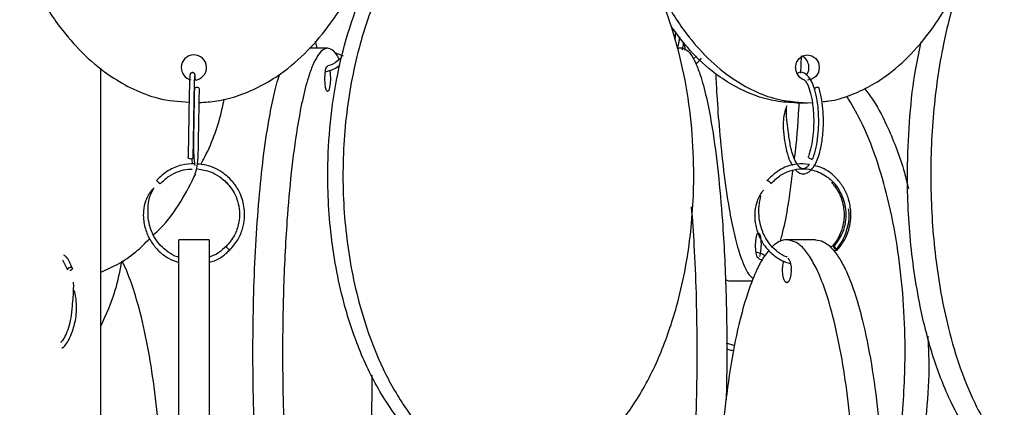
# Model space of a CAD drawing. Header units: millimetres. Extents: x 331 to 1634, y 417 to 1709.
# Tile 44 of 142: x 602 to 699, y 816 to 854. Entities that reach past the tile are written whole.
import ezdxf

# ---------------------------------------------------------------- set-up
doc = ezdxf.new("R2010")
doc.units = ezdxf.units.MM

msp = doc.modelspace()

# ---------------------------------------------------------------- linework, layer by layer
at = {"color": 7, "linetype": 'Continuous', "lineweight": 25}
for p, q in [((631.395, 851.474), (631.223, 852.18)), ((667.722, 851.294), (667.691, 851.917)), ((632.419, 851.474), (630.627, 851.474)), ((633.979, 850.709), (633.213, 850.991)), ((667.385, 851.474), (666.924, 851.474)), ((668.84, 850.686), (668.53, 850.421)), ((679.136, 849.01), (679.221, 850.712)), ((610.038, 812.69), (610.038, 849.507)), ((678.77, 846.078), (679.796, 846.078)), ((679.796, 846.078), (680.263, 846.121)), ((619.017, 840.57), (619.033, 840.048)), ((680.247, 840.548), (680.197, 840.44)), ((622.394, 838.26), (622.552, 838.056)), ((622.946, 838.347), (622.748, 838.613)), ((620.712, 832.578), (617.712, 832.578)), ((680.59, 832.578), (677.77, 832.578)), ((606.223, 830.586), (606.738, 829.598)), ((674.955, 830.731), (675.334, 830.573)), ((672.024, 828.498), (671.689, 828.628)), ((674.366, 828.498), (672.024, 828.498)), ((672.619, 822.108), (671.809, 822.364))]:
    msp.add_line(p, q, dxfattribs=at)
at = {"color": 7, "linetype": 'Continuous', "lineweight": 25, "flags": 128}
for points in [[(678.621, 849.578), (678.71, 850.056), (678.965, 850.462), (679.346, 850.733), (679.796, 850.828), (680.245, 850.733), (680.626, 850.462), (680.881, 850.056), (680.97, 849.578), (680.881, 849.099), (680.626, 848.694), (680.245, 848.423), (679.796, 848.328)], [(632.141, 848.474), (632.162, 848.952), (632.223, 849.357), (632.313, 849.628), (632.419, 849.724), (632.436, 849.721)], [(632.628, 849.298), (632.676, 848.952), (632.698, 848.474), (632.676, 847.995), (632.616, 847.59), (632.526, 847.319), (632.419, 847.224), (632.313, 847.319), (632.223, 847.59), (632.162, 847.995), (632.141, 848.474), (632.141, 848.474)], [(619.762, 847.422), (619.762, 847.434), (619.743, 847.501), (619.689, 847.559), (619.608, 847.599), (619.512, 847.613)], [(680.774, 847.613), (680.679, 847.601), (680.589, 847.564), (680.518, 847.507), (680.477, 847.439), (680.472, 847.372), (680.487, 847.334)], [(618.887, 840.542), (618.792, 840.557), (618.711, 840.596), (618.656, 840.654), (618.637, 840.722), (618.637, 840.725)], [(619.137, 840.721), (619.137, 840.716), (619.118, 840.649), (619.064, 840.592), (618.983, 840.555), (618.887, 840.542)], [(680.186, 840.542), (680.092, 840.557), (680.003, 840.596), (679.933, 840.654), (679.892, 840.722), (679.887, 840.789), (679.895, 840.814)], [(675.011, 830.779), (674.949, 830.748), (674.842, 830.843), (674.752, 831.114), (674.692, 831.519), (674.671, 831.998), (674.692, 832.476), (674.752, 832.882), (674.842, 833.153), (674.949, 833.248), (675.055, 833.153), (675.145, 832.882), (675.206, 832.476), (675.227, 831.998), (675.227, 831.998)], [(622.748, 831.542), (622.736, 831.557), (622.698, 831.596), (622.641, 831.654), (622.574, 831.722), (622.506, 831.789), (622.448, 831.846), (622.409, 831.883), (622.394, 831.896), (622.407, 831.881), (622.444, 831.842), (622.501, 831.784), (622.568, 831.716), (622.636, 831.649), (622.694, 831.592), (622.733, 831.555), (622.748, 831.542)], [(682.716, 831.542), (682.737, 831.557), (682.73, 831.596), (682.695, 831.654), (682.638, 831.722), (682.568, 831.789), (682.495, 831.846), (682.43, 831.883), (682.384, 831.896), (682.363, 831.881), (682.37, 831.842), (682.405, 831.784), (682.462, 831.716), (682.532, 831.649), (682.605, 831.592), (682.67, 831.555), (682.716, 831.542)], [(678.198, 829.578), (678.165, 829.099), (678.073, 828.694), (677.934, 828.423), (677.77, 828.328), (677.607, 828.423), (677.468, 828.694), (677.375, 829.099), (677.343, 829.578), (677.375, 830.056), (677.468, 830.462), (677.478, 830.489)]]:
    msp.add_lwpolyline(points, dxfattribs=at)
at = {"color": 7, "linetype": 'Continuous', "lineweight": 25}
for centre, radius, start, end in [((619.212, 849.578), 1.25, 273.70819, 180), ((678.663, 849.575), 1.286, 323.29361, 61.20031), ((619.212, 849.578), 1.25, 180, 255.94808), ((679.851, 849.547), 1.23, 178.59182, 253.92701), ((619.479, 847.394), 0.222, 81.2541, 167.11176), ((680.791, 847.431), 0.183, 34.43441, 95.31487), ((680.21, 840.711), 0.17, 262.10473, 331.62772), ((671.882, 831.874), 3.347, 343.64685, 2.12675), ((676.527, 829.793), 1.685, 352.66204, 35.37458)]:
    msp.add_arc(centre, radius, start, end, dxfattribs=at)
for points, knots in [([(618.654, 906.03), (618.082, 905.998), (616.75, 905.924), (614.709, 905.364), (612.596, 904.451), (610.283, 903.021), (607.916, 900.967), (605.303, 897.845), (602.955, 893.863), (600.827, 888.466), (599.431, 882.149), (599.082, 875.808), (599.504, 870.248), (600.392, 865.52), (601.801, 861.038), (603.719, 856.882), (605.95, 853.454), (608.42, 850.704), (610.799, 848.757), (613.247, 847.379), (615.817, 846.375), (617.703, 846.224), (618.736, 846.141)], [0, 0, 0, 0, 0.021949, 0.051076, 0.080548, 0.110043, 0.155046, 0.200121, 0.265704, 0.331392, 0.42198, 0.512635, 0.573984, 0.635506, 0.696783, 0.753743, 0.810629, 0.852924, 0.895159, 0.927835, 0.960479, 1, 1, 1, 1]), ([(619.736, 846.123), (620.32, 846.155), (621.663, 846.23), (623.716, 846.791), (625.829, 847.705), (628.142, 849.135), (630.509, 851.188), (633.122, 854.31), (635.469, 858.292), (637.597, 863.689), (638.994, 870.007), (639.343, 876.348), (638.921, 881.907), (638.032, 886.635), (636.623, 891.117), (634.705, 895.274), (632.475, 898.701), (630.004, 901.451), (627.626, 903.398), (625.178, 904.777), (622.594, 905.785), (620.695, 905.936), (619.648, 906.019)], [0, 0, 0, 0, 0.022378, 0.051477, 0.080921, 0.110387, 0.155346, 0.200377, 0.265896, 0.33152, 0.422019, 0.512587, 0.573876, 0.635338, 0.696555, 0.753459, 0.810291, 0.852544, 0.894737, 0.927382, 0.959994, 1, 1, 1, 1]), ([(679.796, 906.078), (679.082, 906.039), (677.654, 905.961), (675.563, 905.368), (673.578, 904.45), (671.405, 903.021), (669.18, 900.967), (666.725, 897.845), (664.519, 893.863), (662.519, 888.466), (661.207, 882.149), (660.879, 875.808), (661.276, 870.248), (662.111, 865.52), (663.435, 861.038), (665.237, 856.882), (667.333, 853.455), (669.654, 850.704), (671.89, 848.758), (674.189, 847.376), (676.749, 846.327), (678.673, 846.169), (679.796, 846.078)], [0, 0, 0, 0, 0.028732, 0.057477, 0.086562, 0.11567, 0.160081, 0.204563, 0.269285, 0.33411, 0.423508, 0.512972, 0.573515, 0.634229, 0.694701, 0.750912, 0.807051, 0.84879, 0.89047, 0.922717, 0.954932, 1, 1, 1, 1]), ([(681.358, 846.221), (681.548, 846.235), (682.45, 846.303), (684.026, 846.802), (686.013, 847.702), (688.186, 849.136), (690.411, 851.188), (692.866, 854.31), (695.072, 858.292), (697.072, 863.689), (698.384, 870.007), (698.712, 876.348), (698.316, 881.907), (697.481, 886.635), (696.157, 891.117), (694.354, 895.274), (692.258, 898.701), (689.937, 901.451), (687.702, 903.4), (685.4, 904.771), (683.244, 905.695), (681.745, 905.835), (681.046, 905.9)], [0, 0, 0, 0, 0.007982, 0.037861, 0.068096, 0.098353, 0.144518, 0.190758, 0.258036, 0.325422, 0.418351, 0.511349, 0.574284, 0.637396, 0.700256, 0.758688, 0.817044, 0.860432, 0.903758, 0.937279, 0.970767, 1, 1, 1, 1]), ([(649.751, 808.95), (649.093, 808.988), (647.777, 809.066), (645.851, 809.66), (644.022, 810.577), (642.018, 812.006), (639.968, 814.06), (637.705, 817.182), (635.672, 821.164), (633.829, 826.561), (632.62, 832.878), (632.318, 839.22), (632.683, 844.779), (633.453, 849.507), (634.673, 853.989), (636.334, 858.146), (638.266, 861.573), (640.405, 864.324), (642.465, 866.269), (644.584, 867.651), (646.944, 868.701), (648.717, 868.858), (649.751, 868.95)], [0, 0, 0, 0, 0.028732, 0.057477, 0.086562, 0.11567, 0.160081, 0.204563, 0.269285, 0.33411, 0.423508, 0.512972, 0.573515, 0.634229, 0.694701, 0.750912, 0.807051, 0.84879, 0.89047, 0.922717, 0.954932, 1, 1, 1, 1]), ([(651.251, 868.95), (650.602, 868.913), (649.286, 868.838), (647.366, 868.245), (645.527, 867.327), (643.535, 865.906), (641.477, 863.851), (639.225, 860.747), (637.181, 856.755), (635.343, 851.39), (634.125, 845.053), (633.777, 837.948), (634.303, 831.973), (635.241, 827.292), (636.306, 823.58), (637.827, 819.768), (639.75, 816.35), (641.896, 813.584), (643.948, 811.645), (646.074, 810.251), (648.434, 809.201), (650.217, 809.042), (651.251, 808.95)], [0, 0, 0, 0, 0.028337, 0.057482, 0.086271, 0.115678, 0.159507, 0.204576, 0.268467, 0.334125, 0.422295, 0.512989, 0.602477, 0.648589, 0.69469, 0.750296, 0.807042, 0.848267, 0.890464, 0.922281, 0.954931, 1, 1, 1, 1]), ([(651.251, 808.95), (651.909, 808.988), (653.225, 809.066), (655.152, 809.66), (656.981, 810.577), (658.984, 812.006), (661.034, 814.06), (663.297, 817.182), (665.33, 821.164), (667.173, 826.561), (668.383, 832.878), (668.685, 839.22), (668.319, 844.779), (667.55, 849.507), (666.33, 853.989), (664.669, 858.146), (662.737, 861.573), (660.597, 864.322), (658.538, 866.274), (656.416, 867.637), (654.597, 868.508), (653.392, 868.64), (652.924, 868.691)], [0, 0, 0, 0, 0.029457, 0.058926, 0.088744, 0.118585, 0.164116, 0.20972, 0.276073, 0.342532, 0.434183, 0.525902, 0.587972, 0.650216, 0.712212, 0.76984, 0.827394, 0.870186, 0.912916, 0.945976, 0.979003, 1, 1, 1, 1]), ([(704.829, 868.95), (704.348, 868.913), (703.37, 868.838), (701.946, 868.245), (700.58, 867.327), (699.102, 865.906), (697.574, 863.851), (695.903, 860.747), (694.386, 856.755), (693.022, 851.39), (692.118, 845.053), (691.86, 837.948), (692.25, 831.973), (692.946, 827.292), (693.737, 823.58), (694.866, 819.768), (696.293, 816.35), (697.885, 813.584), (699.408, 811.645), (700.987, 810.251), (702.738, 809.201), (704.062, 809.042), (704.829, 808.95)], [0, 0, 0, 0, 0.028337, 0.057482, 0.086271, 0.115678, 0.159507, 0.204576, 0.268467, 0.334125, 0.422295, 0.512989, 0.602477, 0.648589, 0.69469, 0.750296, 0.807042, 0.848267, 0.890464, 0.922281, 0.954931, 1, 1, 1, 1]), ([(678.77, 846.078), (678.056, 846.117), (676.628, 846.194), (674.538, 846.788), (672.552, 847.705), (670.382, 849.137), (668.232, 851.081), (666.939, 852.816), (666.332, 853.63)], [0, 0, 0, 0, 0.144124, 0.288307, 0.434202, 0.580205, 0.802976, 1, 1, 1, 1]), ([(666.756, 853.096), (666.751, 852.902), (666.744, 852.638), (666.697, 852.407), (666.685, 852.346)], [0, 0, 0, 0, 0.7350166, 1, 1, 1, 1]), ([(667.153, 852.596), (667.143, 852.443), (667.114, 852.018), (666.998, 851.685), (666.925, 851.472)], [0, 0, 0, 0, 0.3610255, 1, 1, 1, 1]), ([(667.414, 851.324), (667.467, 851.472), (667.545, 851.69), (667.577, 851.962), (667.587, 852.048)], [0, 0, 0, 0, 0.681571, 1, 1, 1, 1]), ([(667.571, 851.93), (667.573, 851.923), (667.644, 851.722), (667.671, 851.505), (667.698, 851.296)], [0, 0, 0, 0, 0.033817, 1, 1, 1, 1]), ([(702.531, 808.95), (702.043, 808.988), (701.066, 809.066), (699.636, 809.66), (698.278, 810.577), (696.791, 812.006), (695.27, 814.06), (693.59, 817.182), (692.081, 821.164), (690.713, 826.561), (689.817, 832.878), (689.587, 839.222), (689.873, 844.774), (690.32, 848.853), (690.839, 851.243), (691.028, 852.112)], [0, 0, 0, 0, 0.042953, 0.085924, 0.129405, 0.172918, 0.23931, 0.305809, 0.402563, 0.499472, 0.633115, 0.766858, 0.857366, 0.948129, 1, 1, 1, 1]), ([(632.419, 851.474), (632.25, 851.435), (631.912, 851.357), (631.417, 850.763), (630.947, 849.846), (630.432, 848.417), (629.906, 846.363), (629.324, 843.241), (628.802, 839.259), (628.328, 833.862), (628.018, 827.545), (627.94, 821.204), (628.034, 815.644), (628.232, 810.916), (628.545, 806.434), (628.972, 802.278), (629.468, 798.85), (630.018, 796.1), (630.547, 794.154), (631.092, 792.772), (631.698, 791.723), (632.154, 791.565), (632.419, 791.474)], [0, 0, 0, 0, 0.028732, 0.057477, 0.086562, 0.11567, 0.160081, 0.204563, 0.269285, 0.33411, 0.423508, 0.512972, 0.573515, 0.634229, 0.694701, 0.750912, 0.807051, 0.84879, 0.89047, 0.922717, 0.954932, 1, 1, 1, 1]), ([(633.585, 850.376), (633.46, 850.606), (633.089, 851.288), (632.687, 851.399), (632.419, 851.474)], [0, 0, 0, 0, 0.336302, 1, 1, 1, 1]), ([(667.385, 851.474), (667.554, 851.435), (667.892, 851.357), (668.387, 850.763), (668.857, 849.846), (669.372, 848.417), (669.898, 846.363), (670.48, 843.241), (671.002, 839.259), (671.477, 833.862), (671.783, 827.547), (671.872, 821.571), (671.796, 817.993), (671.77, 816.77)], [0, 0, 0, 0, 0.051357, 0.102736, 0.154724, 0.206751, 0.286133, 0.365642, 0.481327, 0.597197, 0.756988, 0.916899, 1, 1, 1, 1]), ([(632.194, 849.159), (632.459, 849.226), (632.971, 849.353), (633.408, 849.651), (633.617, 849.795)], [0, 0, 0, 0, 0.520242, 1, 1, 1, 1]), ([(633.835, 850.588), (633.685, 850.454), (633.276, 850.088), (632.775, 849.805), (632.432, 849.727), (632.426, 849.725)], [0, 0, 0, 0, 0.362284, 0.988712, 1, 1, 1, 1]), ([(668.771, 849.952), (668.794, 849.966), (669.019, 850.1), (669.192, 850.305), (669.348, 850.49)], [0, 0, 0, 0, 0.098255, 1, 1, 1, 1]), ([(618.827, 848.84), (618.821, 848.823), (618.807, 848.787), (618.786, 848.332), (618.764, 847.544), (618.74, 846.425), (618.716, 845.048), (618.691, 843.525), (618.664, 841.975), (618.647, 841.147), (618.637, 840.725)], [0, 0, 0, 0, 0.095885, 0.209663, 0.328581, 0.452606, 0.581768, 0.716054, 0.855451, 1, 1, 1, 1]), ([(619.331, 848.815), (619.328, 848.842), (619.323, 848.893), (619.29, 848.96), (619.247, 849.01), (619.188, 849.053), (619.118, 849.076), (619.044, 849.078), (618.966, 849.057), (618.904, 849.014), (618.864, 848.965), (618.842, 848.922), (618.827, 848.876), (618.826, 848.843), (618.825, 848.827)], [0, 0, 0, 0, 0.10002, 0.193665, 0.278851, 0.354788, 0.479756, 0.578114, 0.676547, 0.78145, 0.836188, 0.891454, 0.946364, 1, 1, 1, 1]), ([(619.137, 840.713), (619.144, 841.021), (619.158, 841.651), (619.179, 842.849), (619.202, 844.181), (619.225, 845.567), (619.249, 846.877), (619.274, 847.952), (619.299, 848.679), (619.315, 848.742), (619.323, 848.773)], [0, 0, 0, 0, 0.108846, 0.222918, 0.342197, 0.466633, 0.596227, 0.730914, 0.870669, 1, 1, 1, 1]), ([(619.36, 848.362), (619.36, 848.373), (619.354, 848.549), (619.343, 848.742), (619.332, 848.81), (619.327, 848.845)], [0, 0, 0, 0, 0.034928, 0.517286, 1, 1, 1, 1]), ([(629.495, 791.474), (629.326, 791.512), (628.987, 791.59), (628.492, 792.184), (628.022, 793.101), (627.508, 794.53), (626.981, 796.584), (626.399, 799.706), (625.877, 803.688), (625.404, 809.085), (625.093, 815.402), (625.015, 821.743), (625.109, 827.303), (625.307, 832.031), (625.62, 836.514), (626.048, 840.666), (626.542, 844.108), (627.097, 846.818), (627.473, 848.343), (627.694, 848.901), (627.701, 848.92)], [0, 0, 0, 0, 0.032213, 0.064439, 0.097048, 0.129681, 0.179472, 0.229343, 0.301904, 0.374582, 0.474808, 0.57511, 0.642987, 0.711055, 0.778852, 0.841872, 0.904812, 0.951607, 0.998335, 1, 1, 1, 1]), ([(670.738, 848.956), (670.772, 848.253), (670.864, 846.359), (671.111, 843.13), (671.499, 839.316), (671.994, 835.898), (672.545, 833.134), (673.072, 831.187), (673.619, 829.814), (674.074, 828.958), (674.372, 828.827), (674.479, 828.78)], [0, 0, 0, 0, 0.077397, 0.208464, 0.366551, 0.527884, 0.645086, 0.765054, 0.85551, 0.948335, 1, 1, 1, 1]), ([(680.359, 840.63), (680.466, 840.972), (680.672, 841.632), (680.849, 842.807), (680.922, 843.95), (680.902, 845.284), (680.739, 846.616), (680.429, 847.754), (680.025, 848.594), (679.493, 849.067), (679.013, 849.163), (678.812, 848.984), (678.795, 848.969)], [0, 0, 0, 0, 0.107652, 0.20775, 0.30039, 0.385639, 0.530509, 0.639069, 0.744343, 0.866045, 0.988876, 1, 1, 1, 1]), ([(679.421, 848.419), (679.504, 848.343), (679.685, 848.178), (679.982, 847.504), (680.266, 846.42), (680.409, 845.147), (680.42, 843.886), (680.347, 842.817), (680.18, 841.728), (679.99, 841.122), (679.892, 840.808)], [0, 0, 0, 0, 0.105829, 0.230999, 0.364715, 0.539895, 0.642138, 0.752977, 0.872304, 1, 1, 1, 1]), ([(619.262, 847.444), (619.253, 846.989), (619.235, 846.167), (619.211, 844.778), (619.193, 843.69), (619.177, 842.754), (619.163, 841.807), (619.192, 840.82), (619.267, 840.075), (619.305, 839.933), (619.314, 839.897)], [0, 0, 0, 0, 0.183423, 0.331712, 0.444774, 0.527446, 0.632146, 0.771202, 0.942666, 1, 1, 1, 1]), ([(619.265, 839.087), (619.298, 839.109), (619.361, 839.15), (619.479, 839.51), (619.635, 840.339), (619.655, 841.541), (619.679, 842.836), (619.702, 844.184), (619.724, 845.522), (619.745, 846.65), (619.756, 847.162), (619.762, 847.429)], [0, 0, 0, 0, 0.085719, 0.163507, 0.293664, 0.46019, 0.548894, 0.668391, 0.818496, 0.905407, 1, 1, 1, 1]), ([(678.621, 839.481), (678.69, 839.405), (678.884, 839.191), (679.305, 839.036), (679.812, 839.126), (680.416, 839.673), (680.832, 840.545), (681.161, 841.763), (681.326, 842.888), (681.389, 844.1), (681.362, 845.234), (681.229, 846.464), (681.041, 847.165), (680.942, 847.535)], [0, 0, 0, 0, 0.041467, 0.117308, 0.218655, 0.307998, 0.447871, 0.526252, 0.639344, 0.712751, 0.797314, 0.893047, 1, 1, 1, 1]), ([(685.441, 847.502), (685.739, 847.112), (686.606, 845.979), (687.962, 843.21), (689.139, 840.285), (689.642, 838.152), (689.768, 837.62)], [0, 0, 0, 0, 0.1513379, 0.44011, 0.8602688, 1, 1, 1, 1]), ([(619.883, 839.998), (620.023, 840.253), (620.965, 841.97), (621.754, 844.17), (622.139, 846.15), (622.198, 846.457)], [0, 0, 0, 0, 0.128415, 0.864954, 1, 1, 1, 1]), ([(678.517, 840.607), (678.525, 840.66), (678.728, 842.181), (678.89, 844.046), (678.981, 845.898), (678.989, 846.078)], [0, 0, 0, 0, 0.031795, 0.905885, 1, 1, 1, 1]), ([(687.626, 806.143), (687.831, 806.928), (688.608, 809.892), (689.281, 815.417), (689.524, 821.741), (689.257, 827.304), (688.703, 832.031), (687.826, 836.515), (686.625, 840.663), (685.258, 844.106), (684.15, 845.965), (683.681, 846.751)], [0, 0, 0, 0, 0.058979, 0.222631, 0.386405, 0.497236, 0.60838, 0.71908, 0.821981, 0.92475, 1, 1, 1, 1]), ([(677.746, 845.797), (677.683, 845.618), (677.529, 845.18), (677.409, 844.413), (677.4, 843.426), (677.519, 842.35), (677.736, 841.261), (678.002, 840.412), (678.228, 840.045), (678.313, 839.906)], [0, 0, 0, 0, 0.0932222, 0.2284663, 0.3468564, 0.5290155, 0.7005368, 0.8861835, 1, 1, 1, 1]), ([(679.966, 840.014), (679.906, 839.929), (679.753, 839.71), (679.48, 839.552), (679.146, 839.595), (678.787, 839.971), (678.422, 840.69), (678.124, 841.753), (677.97, 842.765), (677.817, 843.914), (677.707, 844.842), (677.714, 845.395), (677.717, 845.59)], [0, 0, 0, 0, 0.056357, 0.145062, 0.271669, 0.376704, 0.524571, 0.614865, 0.749377, 0.838566, 0.943122, 1, 1, 1, 1]), ([(619.283, 840.077), (618.855, 840.05), (617.956, 839.993), (616.614, 839.453), (615.888, 838.784), (615.509, 838.436)], [0, 0, 0, 0, 0.303512, 0.636887, 1, 1, 1, 1]), ([(622.748, 831.542), (623.032, 831.873), (623.575, 832.506), (624.036, 833.616), (624.229, 834.671), (624.204, 835.861), (623.875, 837.041), (623.172, 838.222), (622.093, 839.272), (620.784, 839.93), (619.848, 840.015), (619.554, 840.041)], [0, 0, 0, 0, 0.114226, 0.218123, 0.311677, 0.394879, 0.52976, 0.628569, 0.753479, 0.922395, 1, 1, 1, 1]), ([(679.966, 840.014), (679.549, 840.046), (678.609, 840.117), (677.095, 839.627), (676.256, 838.845), (675.812, 838.432)], [0, 0, 0, 0, 0.273067, 0.6159, 1, 1, 1, 1]), ([(615.232, 833.059), (615.449, 833.26), (616.481, 834.213), (617.939, 836.221), (618.925, 838.166), (619.392, 839.087)], [0, 0, 0, 0, 0.1233726, 0.584841, 1, 1, 1, 1]), ([(615.879, 838.1), (616.164, 838.371), (616.707, 838.89), (617.687, 839.34), (618.473, 839.554), (618.923, 839.554), (619.052, 839.554)], [0, 0, 0, 0, 0.326859, 0.624166, 0.891874, 1, 1, 1, 1]), ([(619.553, 839.559), (620.001, 839.488), (620.785, 839.365), (621.862, 838.77), (622.864, 837.856), (623.516, 836.626), (623.751, 835.326), (623.671, 834.164), (623.263, 832.936), (622.692, 832.252), (622.394, 831.896)], [0, 0, 0, 0, 0.1317907, 0.2309515, 0.3563152, 0.5258612, 0.6277301, 0.7407318, 0.864819, 1, 1, 1, 1]), ([(676.189, 838.103), (676.495, 838.405), (677.082, 838.983), (678.157, 839.45), (679.189, 839.617), (680.365, 839.509), (681.527, 839.019), (682.474, 838.171), (683.063, 837.294), (683.408, 836.442), (683.597, 835.509), (683.594, 834.421), (683.271, 833.087), (682.687, 832.313), (682.369, 831.891)], [0, 0, 0, 0, 0.092287, 0.176842, 0.253677, 0.322819, 0.4375, 0.52528, 0.594884, 0.661069, 0.717818, 0.793285, 0.887372, 1, 1, 1, 1]), ([(677.122, 832.418), (677.232, 832.825), (677.546, 833.976), (677.976, 836.326), (678.233, 838.396), (678.362, 839.44)], [0, 0, 0, 0, 0.21323, 0.603405, 1, 1, 1, 1]), ([(682.731, 831.547), (682.989, 831.868), (683.474, 832.473), (683.99, 833.755), (684.16, 835.166), (683.913, 836.57), (683.429, 837.688), (682.599, 838.801), (681.557, 839.609), (680.709, 839.833), (680.442, 839.903)], [0, 0, 0, 0, 0.119937, 0.225537, 0.393058, 0.517037, 0.627411, 0.738811, 0.917624, 1, 1, 1, 1]), ([(615.509, 838.436), (615.51, 838.434), (615.513, 838.43), (615.539, 838.405), (615.58, 838.366), (615.631, 838.319), (615.691, 838.265), (615.743, 838.218), (615.769, 838.195), (615.777, 838.187)], [0, 0, 0, 0, 0.13785, 0.312213, 0.450053, 0.60206, 0.762284, 0.922509, 1, 1, 1, 1]), ([(675.821, 838.387), (675.817, 838.393), (675.806, 838.413), (675.806, 838.432), (675.82, 838.434), (675.827, 838.436)], [0, 0, 0, 0, 0.180829, 0.638316, 1, 1, 1, 1]), ([(675.827, 838.436), (675.836, 838.434), (675.857, 838.43), (675.906, 838.405), (675.964, 838.366), (676.024, 838.319), (676.085, 838.265), (676.137, 838.211), (676.158, 838.182), (676.169, 838.168)], [0, 0, 0, 0, 0.129684, 0.293719, 0.423395, 0.566397, 0.717131, 0.867864, 1, 1, 1, 1]), ([(682.157, 838.262), (682.389, 837.979), (682.828, 837.443), (683.313, 836.291), (683.483, 835.022), (683.285, 833.762), (682.874, 832.789), (682.473, 832.139), (682.164, 831.875), (682.108, 831.826)], [0, 0, 0, 0, 0.155902, 0.294824, 0.520653, 0.680531, 0.822384, 0.967639, 1, 1, 1, 1]), ([(615.287, 837.685), (615.168, 837.572), (614.783, 837.209), (614.414, 836.422), (614.208, 835.481), (614.213, 834.452), (614.456, 833.388), (614.99, 832.317), (615.736, 831.426), (616.654, 830.715), (617.367, 830.447), (617.712, 830.318)], [0, 0, 0, 0, 0.053027, 0.171353, 0.276393, 0.366955, 0.505019, 0.627507, 0.753, 0.880617, 1, 1, 1, 1]), ([(617.712, 830.85), (617.671, 830.86), (617.294, 830.952), (616.67, 831.334), (615.911, 831.966), (615.246, 832.849), (614.693, 834.176), (614.643, 835.694), (614.834, 836.885), (615.095, 837.359), (615.162, 837.48)], [0, 0, 0, 0, 0.015876, 0.145659, 0.267547, 0.385946, 0.556488, 0.797528, 0.948385, 1, 1, 1, 1]), ([(675.449, 837.435), (675.418, 837.404), (675.136, 837.125), (674.803, 836.425), (674.585, 835.484), (674.574, 834.453), (674.793, 833.392), (675.29, 832.323), (675.983, 831.422), (676.87, 830.729), (677.611, 830.332), (678.05, 830.259), (678.124, 830.247)], [0, 0, 0, 0, 0.014575, 0.134138, 0.239948, 0.330917, 0.469341, 0.592068, 0.717851, 0.845815, 0.973922, 1, 1, 1, 1]), ([(677.79, 830.865), (677.773, 830.87), (677.443, 830.959), (676.883, 831.334), (676.178, 831.962), (675.56, 832.845), (675.048, 834.174), (674.934, 835.64), (675.134, 836.59), (675.203, 836.917)], [0, 0, 0, 0, 0.008166, 0.150114, 0.283473, 0.41304, 0.599484, 0.862284, 1, 1, 1, 1]), ([(665.264, 792.013), (665.328, 792.081), (665.559, 792.325), (665.931, 793.116), (666.447, 794.524), (666.974, 796.586), (667.555, 799.705), (668.077, 803.688), (668.551, 809.085), (668.862, 815.402), (668.94, 821.745), (668.843, 827.3), (668.667, 831.78), (668.455, 834.557), (668.359, 835.816)], [0, 0, 0, 0, 0.017631, 0.063196, 0.108796, 0.178371, 0.248058, 0.349451, 0.451007, 0.591058, 0.731213, 0.826061, 0.921176, 1, 1, 1, 1]), ([(682.417, 831.441), (682.554, 831.571), (682.937, 831.934), (683.473, 832.83), (683.842, 833.953), (683.951, 834.968), (683.875, 835.467), (683.849, 835.641)], [0, 0, 0, 0, 0.125433, 0.351043, 0.675519, 0.887223, 1, 1, 1, 1]), ([(610.038, 829.376), (610.597, 829.627), (611.8, 830.165), (613.44, 831.269), (614.401, 832.241), (614.85, 832.695)], [0, 0, 0, 0, 0.317174, 0.68135, 1, 1, 1, 1]), ([(617.712, 772.578), (617.712, 772.617), (617.712, 772.694), (617.712, 773.288), (617.712, 774.205), (617.712, 775.634), (617.712, 777.689), (617.712, 780.81), (617.712, 784.792), (617.712, 790.189), (617.712, 796.507), (617.712, 802.848), (617.712, 808.407), (617.712, 813.135), (617.712, 817.617), (617.712, 821.774), (617.712, 825.201), (617.712, 827.952), (617.712, 829.897), (617.712, 831.279), (617.712, 832.329), (617.712, 832.486), (617.712, 832.578)], [0, 0, 0, 0, 0.0287324, 0.0574768, 0.0865624, 0.1156695, 0.160081, 0.2045635, 0.2692848, 0.3341101, 0.4235075, 0.5129719, 0.5735152, 0.6342289, 0.6947006, 0.750912, 0.8070511, 0.8487904, 0.8904698, 0.9227172, 0.9549322, 1, 1, 1, 1]), ([(620.712, 832.578), (620.712, 832.539), (620.712, 832.461), (620.712, 831.868), (620.712, 830.95), (620.712, 829.521), (620.712, 827.467), (620.712, 824.345), (620.712, 820.363), (620.712, 814.966), (620.712, 808.649), (620.712, 802.308), (620.712, 796.748), (620.712, 792.02), (620.712, 787.538), (620.712, 783.382), (620.712, 779.955), (620.712, 777.204), (620.712, 775.258), (620.712, 773.876), (620.712, 772.827), (620.712, 772.669), (620.712, 772.578)], [0, 0, 0, 0, 0.028732, 0.057477, 0.086562, 0.11567, 0.160081, 0.204563, 0.269285, 0.33411, 0.423508, 0.512972, 0.573515, 0.634229, 0.694701, 0.750912, 0.807051, 0.84879, 0.89047, 0.922717, 0.954932, 1, 1, 1, 1]), ([(677.77, 832.578), (677.513, 832.547), (677.021, 832.488), (676.549, 832.076), (676.323, 831.879)], [0, 0, 0, 0, 0.521612, 1, 1, 1, 1]), ([(677.77, 772.578), (678.03, 772.617), (678.55, 772.694), (679.311, 773.288), (680.033, 774.205), (680.824, 775.634), (681.634, 777.689), (682.528, 780.81), (683.331, 784.792), (684.059, 790.189), (684.536, 796.507), (684.656, 802.848), (684.511, 808.407), (684.207, 813.135), (683.725, 817.617), (683.069, 821.774), (682.306, 825.201), (681.462, 827.952), (680.648, 829.897), (679.811, 831.279), (678.879, 832.329), (678.179, 832.486), (677.77, 832.578)], [0, 0, 0, 0, 0.0287324, 0.0574768, 0.0865624, 0.1156695, 0.160081, 0.2045635, 0.2692848, 0.3341101, 0.4235075, 0.5129719, 0.5735152, 0.6342289, 0.6947006, 0.750912, 0.8070511, 0.8487904, 0.8904698, 0.9227172, 0.9549322, 1, 1, 1, 1]), ([(680.59, 832.578), (680.849, 832.539), (681.369, 832.461), (682.13, 831.868), (682.852, 830.95), (683.643, 829.521), (684.453, 827.467), (685.347, 824.345), (686.15, 820.363), (686.878, 814.966), (687.355, 808.649), (687.475, 802.308), (687.33, 796.748), (687.026, 792.02), (686.544, 787.538), (685.888, 783.382), (685.125, 779.955), (684.281, 777.204), (683.467, 775.258), (682.63, 773.876), (681.698, 772.827), (680.998, 772.669), (680.59, 772.578)], [0, 0, 0, 0, 0.028732, 0.057477, 0.086562, 0.11567, 0.160081, 0.204563, 0.269285, 0.33411, 0.423508, 0.512972, 0.573515, 0.634229, 0.694701, 0.750912, 0.807051, 0.84879, 0.89047, 0.922717, 0.954932, 1, 1, 1, 1]), ([(622.424, 831.936), (622.179, 831.709), (621.675, 831.24), (621.04, 830.973), (620.712, 830.836)], [0, 0, 0, 0, 0.484909, 1, 1, 1, 1]), ([(620.712, 830.345), (620.891, 830.394), (621.44, 830.545), (622.137, 830.968), (622.568, 831.401), (622.727, 831.561)], [0, 0, 0, 0, 0.2324, 0.716035, 1, 1, 1, 1]), ([(675.985, 831.495), (675.829, 831.312), (675.427, 830.837), (674.725, 829.522), (673.91, 827.483), (673.021, 824.374), (672.214, 820.384), (671.488, 815.018), (671.007, 808.681), (670.869, 801.576), (671.077, 795.601), (671.448, 790.92), (671.868, 787.208), (672.469, 783.395), (673.229, 779.982), (674.074, 777.202), (674.891, 775.309), (675.495, 774.187), (675.802, 773.865), (675.839, 773.827)], [0, 0, 0, 0, 0.021581, 0.055821, 0.106853, 0.159329, 0.23372, 0.310168, 0.412827, 0.518426, 0.622621, 0.676311, 0.729988, 0.794732, 0.860804, 0.908803, 0.957935, 0.994981, 1, 1, 1, 1]), ([(675.6, 831.01), (675.465, 831.087), (675.19, 831.245), (674.879, 831.301), (674.72, 831.33)], [0, 0, 0, 0, 0.489922, 1, 1, 1, 1]), ([(607.205, 829.777), (607.026, 830.193), (606.787, 830.748), (606.46, 831.005), (606.377, 831.069)], [0, 0, 0, 0, 0.749199, 1, 1, 1, 1]), ([(610.038, 824.042), (610.564, 825.209), (611.495, 827.27), (611.915, 829.489), (612.097, 830.453)], [0, 0, 0, 0, 0.565956, 1, 1, 1, 1]), ([(615.3, 788.254), (615.382, 788.833), (615.775, 791.594), (616.12, 796.905), (616.257, 803.226), (616.109, 808.79), (615.806, 813.517), (615.324, 818), (614.667, 822.152), (613.907, 825.593), (613.054, 828.305), (612.469, 829.844), (612.12, 830.415), (612.1, 830.448)], [0, 0, 0, 0, 0.0407091, 0.1941474, 0.3477005, 0.4516147, 0.5558213, 0.6596126, 0.7560916, 0.8524467, 0.9240864, 0.9956233, 1, 1, 1, 1]), ([(606.741, 829.594), (606.736, 829.608), (606.726, 829.637), (606.741, 829.691), (606.779, 829.745), (606.834, 829.791), (606.904, 829.828), (606.98, 829.852), (607.029, 829.855), (607.052, 829.856)], [0, 0, 0, 0, 0.128947, 0.280235, 0.431522, 0.57505, 0.705201, 0.869839, 1, 1, 1, 1]), ([(607.052, 829.856), (607.072, 829.854), (607.119, 829.85), (607.171, 829.825), (607.205, 829.786), (607.216, 829.739), (607.202, 829.685), (607.163, 829.63), (607.108, 829.584), (607.038, 829.546), (606.986, 829.533), (606.957, 829.526)], [0, 0, 0, 0, 0.0994073, 0.2251454, 0.3245455, 0.4341616, 0.5497037, 0.6652458, 0.7748618, 0.874262, 1, 1, 1, 1]), ([(607.306, 828.404), (607.308, 828.205), (607.318, 827.456), (607.2, 826.196), (607.084, 824.89), (606.833, 823.878), (606.521, 823.097), (606.243, 822.611), (606.079, 822.459), (606.044, 822.426)], [0, 0, 0, 0, 0.090122, 0.338937, 0.512591, 0.663913, 0.815419, 0.960473, 1, 1, 1, 1]), ([(606.183, 821.877), (606.205, 821.89), (606.516, 822.07), (606.904, 822.735), (607.265, 823.636), (607.484, 824.432), (607.624, 825.257), (607.642, 826.238), (607.544, 827.033), (607.436, 827.467), (607.413, 827.561)], [0, 0, 0, 0, 0.019955, 0.275374, 0.432152, 0.534693, 0.657451, 0.798669, 0.956539, 1, 1, 1, 1]), ([(691.685, 823.072), (691.727, 822.196), (691.847, 819.724), (691.588, 815.641), (691.045, 810.923), (690.27, 806.79), (689.527, 804.377), (689.226, 803.398)], [0, 0, 0, 0, 0.129676, 0.365932, 0.602854, 0.838832, 1, 1, 1, 1]), ([(671.815, 821.824), (671.843, 821.81), (672.061, 821.696), (672.308, 821.666), (672.523, 821.64)], [0, 0, 0, 0, 0.126721, 1, 1, 1, 1]), ([(633.958, 793.348), (634.081, 793.672), (634.431, 794.586), (634.932, 796.593), (635.515, 799.702), (636.038, 803.689), (636.505, 809.086), (636.791, 814.314), (636.817, 817.937), (636.826, 819.198)], [0, 0, 0, 0, 0.064066, 0.180986, 0.298092, 0.46848, 0.639142, 0.874494, 1, 1, 1, 1])]:
    msp.add_open_spline(points, degree=3, knots=knots, dxfattribs=at)
at = {"color": 1, "linetype": 'Continuous', "lineweight": 25}
for points, knots in [([(615.777, 838.187), (615.786, 838.179), (615.811, 838.157), (615.845, 838.127), (615.873, 838.103), (615.877, 838.101), (615.879, 838.1)], [0, 0, 0, 0, 0.14205, 0.404819, 0.737213, 1, 1, 1, 1]), ([(676.169, 838.168), (676.169, 838.167), (676.181, 838.152), (676.192, 838.128), (676.197, 838.107), (676.188, 838.105), (676.187, 838.104)], [0, 0, 0, 0, 0.032266, 0.417304, 0.904366, 1, 1, 1, 1])]:
    msp.add_open_spline(points, degree=3, knots=knots, dxfattribs=at)

doc.saveas('drawing.dxf')
